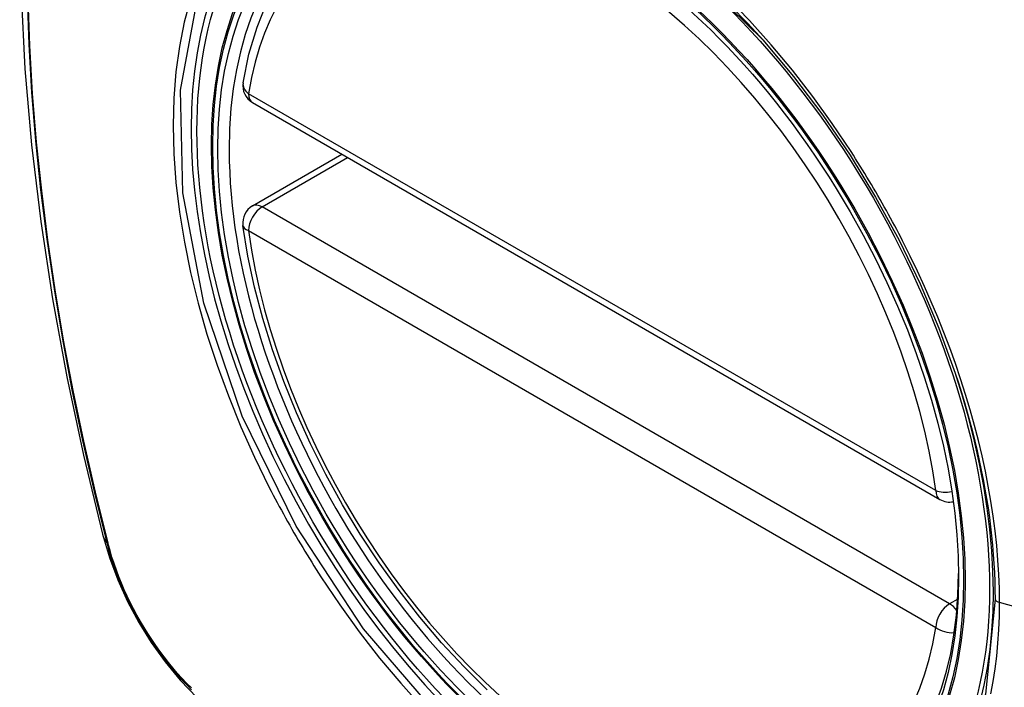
# Model space of a CAD drawing. Header units: inches. Extents: x 327.4 to 387.5, y 121.2 to 187.
# Tile 3 of 73: x 376.662 to 377.263, y 136.555 to 136.963. Entities that reach past the tile are written whole.
import ezdxf

# ---------------------------------------------------------------- set-up
doc = ezdxf.new("R2010")
doc.units = ezdxf.units.IN
doc.header["$MEASUREMENT"] = 0
doc.layers.add('Visible Edges(ANSI)', color=7, linetype='Continuous', lineweight=25)
doc.layers.add('Visible Tangent Edges(ANSI)', color=7, linetype='Continuous', lineweight=25)

msp = doc.modelspace()

# ---------------------------------------------------------------- linework, layer by layer
at = {"layer": 'Visible Edges(ANSI)'}
for p, q in [((376.80393, 136.91216), (377.22367, 136.66982)), ((376.80393, 136.84904), (376.85859, 136.8806))]:
    msp.add_line(p, q, dxfattribs=at)
at = {"layer": 'Visible Edges(ANSI)', "flags": 128}
for points in [[(376.71582, 137.35587), (376.70298, 137.31781), (376.69192, 137.27863), (376.68262, 137.2384), (376.67506, 137.19718), (376.66922, 137.15504), (376.66507, 137.11204), (376.6626, 137.06825), (376.66178, 137.02372), (376.66259, 136.97852), (376.66502, 136.93271), (376.66904, 136.88636), (376.67464, 136.83952), (376.68179, 136.79227), (376.69047, 136.74468), (376.70066, 136.6968), (376.71234, 136.64871)], [(376.79818, 136.92429), (376.80177, 136.94177), (376.8067, 136.95826), (376.81295, 136.97366), (376.82051, 136.98786), (376.82937, 137.00075), (376.83948, 137.01223), (376.85079, 137.02218), (376.86321, 137.03049)], [(377.1156, 136.95042), (377.13436, 136.92808), (377.15211, 136.90459), (377.16884, 136.88), (377.18441, 136.85449), (377.19871, 136.82826), (377.21164, 136.80149), (377.22311, 136.77435), (377.23305, 136.74699)], [(376.94717, 136.55365), (376.93309, 136.56755), (376.91941, 136.58232), (376.90617, 136.59787), (376.89345, 136.61415), (376.8813, 136.63108), (376.86976, 136.64858), (376.85889, 136.66658), (376.84874, 136.68499), (376.83935, 136.70373), (376.83077, 136.72272), (376.82303, 136.74188), (376.81617, 136.76112), (376.81023, 136.78035), (376.80523, 136.7995), (376.80119, 136.81848), (376.79813, 136.8372)], [(376.71234, 136.64871), (376.71657, 136.63442), (376.72172, 136.6207), (376.7277, 136.60749), (376.7345, 136.59477), (376.74212, 136.58252), (376.75056, 136.57073), (376.75987, 136.55942), (376.77013, 136.5486)]]:
    msp.add_lwpolyline(points, dxfattribs=at)
at = {"layer": 'Visible Edges(ANSI)'}
for centre, start, end in [((376.80983, 136.92239), 170.71815, 240), ((376.80983, 136.83881), 120, 187.82827), ((377.22957, 136.68005), 240, 281.23954)]:
    msp.add_arc(centre, 0.01181, start, end, dxfattribs=at)
msp.add_ellipse((377.00892, 136.7532), major_axis=(-0.15994, 0.27703), ratio=0.57735, dxfattribs=at)
msp.add_ellipse((377.0124, 136.75521), major_axis=(0.15748, -0.27276), ratio=0.57735, start_param=2.363977, end_param=7.060801, dxfattribs=at)
at = {"layer": 'Visible Tangent Edges(ANSI)'}
for p, q in [((377.22122, 136.67523), (376.80148, 136.91757)), ((376.80983, 136.84845), (376.86205, 136.8786)), ((377.22957, 136.60612), (376.80983, 136.84845)), ((376.80148, 136.83399), (377.22122, 136.59165)), ((376.71586, 136.64259), (376.71574, 136.64304)), ((377.23456, 136.609), (377.22957, 136.60612)), ((377.44484, 136.55553), (377.26009, 136.60689))]:
    msp.add_line(p, q, dxfattribs=at)
at = {"layer": 'Visible Tangent Edges(ANSI)', "flags": 128}
for points in [[(377.06507, 137.00009), (377.11556, 136.95046)], [(376.66626, 136.97667), (376.66731, 136.94774), (376.66904, 136.91844), (376.67145, 136.88883), (376.67454, 136.85892), (376.67831, 136.82876), (376.68275, 136.79835), (376.68787, 136.7677), (376.69365, 136.73684), (376.7001, 136.70581), (376.7072, 136.67461), (376.71496, 136.64328)], [(376.71574, 136.64304), (376.70797, 136.6743), (376.70085, 136.70543), (376.69439, 136.7364), (376.68859, 136.76719), (376.68345, 136.79778), (376.67899, 136.82814), (376.67521, 136.85825), (376.67211, 136.8881), (376.66968, 136.91766), (376.66794, 136.94689), (376.66689, 136.97576)], [(376.76602, 136.97544), (376.76224, 136.9613), (376.7593, 136.94646), (376.75718, 136.93095), (376.75591, 136.91484), (376.75549, 136.89814), (376.75592, 136.88093), (376.75721, 136.86328), (376.75935, 136.84528), (376.76232, 136.82697), (376.7661, 136.80842), (376.7707, 136.78968), (376.77609, 136.77083), (376.78227, 136.75191), (376.78921, 136.73301), (376.79686, 136.71423), (376.8052, 136.69561), (376.81421, 136.67719)], [(377.25735, 136.60904), (377.25161, 136.55091), (377.23468, 136.50211), (377.20723, 136.46472), (377.17076, 136.44078), (377.12688, 136.4313), (377.07739, 136.43658), (377.02472, 136.45639), (376.97121, 136.48983), (376.91947, 136.53535), (376.87176, 136.59078), (376.83051, 136.65346), (376.79755, 136.7207), (376.77414, 136.78969), (376.76144, 136.85705), (376.76005, 136.91967), (376.77005, 136.97449)], [(377.16941, 136.88227), (377.15798, 136.89935), (377.14604, 136.91595), (377.13361, 136.93202), (377.12075, 136.94751), (377.10749, 136.96236), (377.09388, 136.97652)], [(377.20094, 136.82766), (377.19974, 136.82999), (377.19852, 136.83232), (377.1973, 136.83464), (377.19607, 136.83696), (377.19482, 136.83928), (377.19357, 136.84159), (377.19231, 136.84389), (377.19104, 136.84619), (377.18975, 136.84849), (377.18846, 136.85078), (377.18716, 136.85306), (377.18585, 136.85534), (377.18453, 136.85762), (377.1832, 136.85989), (377.18186, 136.86215), (377.18052, 136.86441), (377.17916, 136.86666), (377.17779, 136.86891), (377.17642, 136.87115), (377.17504, 136.87339), (377.17364, 136.87562), (377.17224, 136.87784), (377.17083, 136.88006), (377.16941, 136.88227)], [(377.26009, 136.60689), (377.25998, 136.61539), (377.25966, 136.62402), (377.25912, 136.63277), (377.25836, 136.64163), (377.25739, 136.65059), (377.25622, 136.65963), (377.25483, 136.66875), (377.25324, 136.67793), (377.25143, 136.68716), (377.24943, 136.69643), (377.24722, 136.70574), (377.2448, 136.71509), (377.24219, 136.72449), (377.23937, 136.73393), (377.23635, 136.74339), (377.23313, 136.75285), (377.22973, 136.76232), (377.22614, 136.77177), (377.22238, 136.78118), (377.21843, 136.79057), (377.21431, 136.79992), (377.21002, 136.80922), (377.20556, 136.81847), (377.20094, 136.82766)], [(377.23305, 136.74699), (377.23501, 136.74101), (377.23688, 136.73504), (377.23868, 136.72908), (377.2404, 136.72313), (377.24204, 136.7172), (377.24359, 136.71128), (377.24506, 136.70539), (377.24645, 136.69951), (377.24776, 136.69365), (377.24898, 136.68781), (377.25013, 136.68198), (377.25119, 136.67617), (377.25216, 136.67038), (377.25306, 136.66462), (377.25387, 136.65889), (377.2546, 136.65319), (377.25524, 136.64752), (377.2558, 136.64189), (377.25627, 136.6363), (377.25666, 136.63075), (377.25696, 136.62525), (377.25718, 136.61979), (377.25731, 136.61439), (377.25735, 136.60904)], [(376.81421, 136.67719), (376.81541, 136.67486), (376.81661, 136.67253), (376.81783, 136.6702), (376.81906, 136.66788), (376.8203, 136.66557), (376.82155, 136.66326), (376.82281, 136.66095), (376.82408, 136.65865), (376.82536, 136.65635), (376.82665, 136.65406), (376.82795, 136.65178), (376.82926, 136.6495), (376.83058, 136.64722), (376.83191, 136.64495), (376.83325, 136.64269), (376.8346, 136.64043), (376.83596, 136.63818), (376.83733, 136.63593), (376.8387, 136.63369), (376.84009, 136.63146), (376.84149, 136.62923), (376.8429, 136.62701), (376.84431, 136.62479), (376.84574, 136.62259)], [(376.71496, 136.64328), (376.71605, 136.63923), (376.71725, 136.63517), (376.71857, 136.6311), (376.71999, 136.62703), (376.72151, 136.62295), (376.72314, 136.61889), (376.72487, 136.61484), (376.72669, 136.61081), (376.72862, 136.60681), (376.73063, 136.60284), (376.73273, 136.5989), (376.73492, 136.59501), (376.7372, 136.59117), (376.73955, 136.58738), (376.74199, 136.58365), (376.74449, 136.57998), (376.74707, 136.57639), (376.74971, 136.57287), (376.75242, 136.56943), (376.75518, 136.56607), (376.758, 136.5628), (376.76087, 136.55963), (376.76378, 136.55656), (376.76674, 136.55359)], [(376.76659, 136.55471), (376.7637, 136.55764), (376.76084, 136.56067), (376.75804, 136.56379), (376.75529, 136.567), (376.75259, 136.5703), (376.74994, 136.57367), (376.74736, 136.57712), (376.74485, 136.58064), (376.7424, 136.58423), (376.74002, 136.58788), (376.73772, 136.59159), (376.7355, 136.59534), (376.73336, 136.59915), (376.7313, 136.60299), (376.72932, 136.60688), (376.72744, 136.61079), (376.72565, 136.61473), (376.72395, 136.61869), (376.72235, 136.62267), (376.72085, 136.62665), (376.71944, 136.63064), (376.71814, 136.63463), (376.71695, 136.63861), (376.71586, 136.64259)], [(376.84574, 136.62259), (376.8572, 136.60554), (376.86917, 136.589), (376.88159, 136.57301), (376.8945, 136.55757), (376.90783, 136.54274)], [(377.25485, 136.55108), (377.25624, 136.55861), (377.25742, 136.56631), (377.25838, 136.57417), (377.25913, 136.58216), (377.25966, 136.59029), (377.25998, 136.59853), (377.26009, 136.60689)]]:
    msp.add_lwpolyline(points, dxfattribs=at)
at = {"layer": 'Visible Tangent Edges(ANSI)'}
for centre, major_axis, ratio, start_param, end_param in [((377.0114, 136.75464), (-0.17318, 0.29996), 0.57735, 5.05527, 10.652693), ((377.01135, 136.75461), (-0.15059, 0.26083), 0.57735, 4.097754, 6.89782), ((376.80983, 136.92239), (-0.01166, 0.00191), 0.667065, 0, 0.886663), ((376.80983, 136.92239), (-0.00591, -0.01023), 0.57735, 5.497787, 6.283185), ((376.80983, 136.83881), (-0.00591, -0.01023), 0.57735, 3.926991, 5.497787), ((376.80983, 136.83881), (-0.00591, 0.01023), 0.57735, 5.497787, 6.283185), ((376.80983, 136.83881), (-0.0117, -0.00161), 0.470841, 0, 0.713429), ((377.01135, 136.75461), (0.15059, -0.26083), 0.57735, 4.097754, 6.89782), ((377.22957, 136.68005), (-0.00591, -0.01023), 0.57735, 5.497787, 6.283185), ((377.22957, 136.68005), (-0.0117, -0.00161), 0.470841, 0.713429, 1.626628), ((376.82671, 136.67818), (-0.11437, -0.02947), 0.354513, 0, 0.141666), ((376.72427, 136.64619), (-0.00953, -0.00245), 0.359305, 0.141946, 0.405653), ((377.22957, 136.59647), (0.00591, 0.01023), 0.57735, 0.785398, 2.356194), ((377.22957, 136.59647), (0.00591, -0.01023), 0.57735, 1.792602, 2.356194), ((377.26223, 136.60945), (-0.00492, 0), 0.57735, 0.141897, 1.122073), ((377.22957, 136.59647), (0.01166, -0.00191), 0.667065, 4.028256, 5.068346)]:
    msp.add_ellipse(centre, major_axis=major_axis, ratio=ratio, start_param=start_param, end_param=end_param, dxfattribs=at)
for centre, major_axis in [((377.01199, 136.75498), (0.17111, -0.29637)), ((377.00902, 136.75326), (-0.1627, 0.2818)), ((377.00892, 136.7532), (0.1621, -0.28076))]:
    msp.add_ellipse(centre, major_axis=major_axis, ratio=0.57735, dxfattribs=at)

doc.saveas('drawing.dxf')
